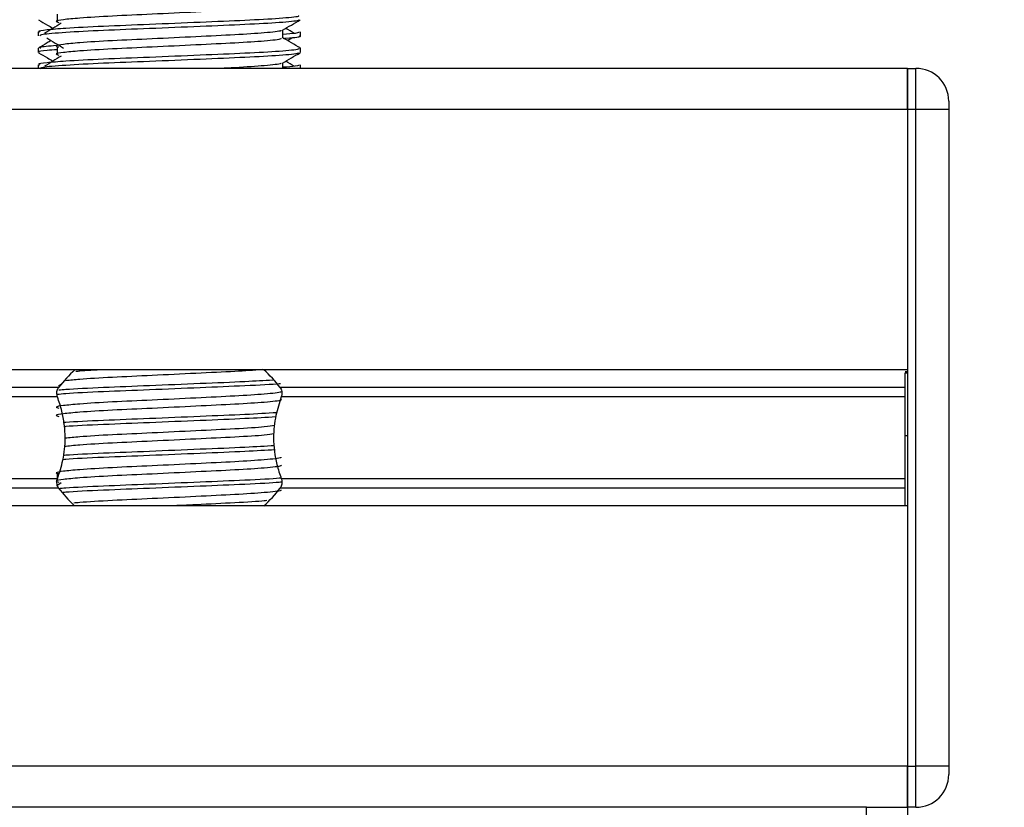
# Model space of a CAD drawing. Header units: millimetres. Extents: x 0 to 420, y 0 to 297.
# Tile 80 of 88: x 333.41 to 340.23, y 172.59 to 178.04. Entities that reach past the tile are written whole.
import ezdxf

# ---------------------------------------------------------------- set-up
doc = ezdxf.new("R2010")
doc.units = ezdxf.units.MM
doc.layers.add('QUOTE', color=174, linetype='Continuous')
doc.styles.add('SLDTEXTSTYLE3', font='TXT', dxfattribs={"width": 0.75})
doc.dimstyles.new('SLDDIMSTYLE0', dxfattribs={"dimtxt": 3, "dimasz": 3, "dimexe": 0, "dimexo": 0.0625, "dimgap": 0.75, "dimtad": 1, "dimlfac": 8.795212, "dimrnd": 1e-09, "dimzin": 12, "dimdsep": 46, "dimtxsty": 'SLDTEXTSTYLE3', "dimsah": 1, "dimcen": 0.09, "dimadec": 0, "dimazin": 3, "dimtfac": 1, "dimtdec": 3, "dimtofl": 0, "dimtmove": 0, "dimatfit": 3, "dimfxl": 0, "dimfrac": 2, "dimtolj": 1, "dimtzin": 12, "dimarcsym": 0})

# ---------------------------------------------------------------- blocks, each defined once
blk = doc.blocks.new('_D_2')
at = {"layer": 'QUOTE'}
for p, q in [((329.5081, 267.6518), (356.979, 267.6518)), ((354.979, 159.1724), (354.979, 267.6518)), ((343.2158, 159.1724), (356.979, 159.1724))]:
    blk.add_line(p, q, dxfattribs=at)
for points in [[(354.979, 267.6518), (354.479, 264.6518), (355.479, 264.6518)], [(354.979, 159.1724), (355.479, 162.1724), (354.479, 162.1724)]]:
    blk.add_solid(points, dxfattribs=at)
at = {"layer": 'QUOTE', "insert": (351.1118, 208.4246), "char_height": 3, "attachment_point": 1, "rotation": 90, "style": 'SLDTEXTSTYLE3'}
blk.add_mtext('954,1', dxfattribs=at)

msp = doc.modelspace()

# ---------------------------------------------------------------- linework, layer by layer
at = {"color": 7, "linetype": 'Continuous', "lineweight": 25}
for p, q in [((333.6651, 178.081), (333.6651, 178.0241)), ((335.2302, 177.9155), (335.2302, 177.9709)), ((333.5342, 177.9579), (333.5342, 177.9296)), ((335.263, 177.8977), (335.2935, 177.9163)), ((335.3533, 177.9296), (335.3533, 177.9579)), ((333.5342, 177.8442), (333.5342, 177.8158)), ((333.6651, 177.8536), (333.6651, 177.7967)), ((335.3533, 177.8158), (335.3533, 177.8442)), ((339.5602, 177.7052), (327.6787, 177.7052)), ((333.5342, 177.7305), (333.5342, 177.7052)), ((335.2302, 177.7052), (335.2302, 177.7435)), ((335.3533, 177.7052), (335.3533, 177.7305)), ((339.5602, 177.7052), (339.5602, 177.4209)), ((339.5602, 177.7052), (339.617, 177.7052)), ((339.5602, 177.4209), (339.5602, 177.7052)), ((339.617, 177.4209), (339.617, 177.7052)), ((339.5602, 177.4209), (280.4371, 177.4209)), ((339.5602, 177.4209), (339.5602, 175.6188)), ((339.617, 177.4209), (339.5602, 177.4209)), ((339.5602, 177.4209), (339.5602, 172.873)), ((339.8444, 177.4209), (339.617, 177.4209)), ((339.617, 172.873), (339.617, 177.4209)), ((339.8444, 177.4778), (339.8444, 177.4209)), ((339.8444, 177.4209), (339.8444, 172.873)), ((339.5602, 175.6188), (280.4371, 175.6188)), ((339.5602, 175.6046), (339.5431, 175.6046)), ((339.5431, 175.5963), (339.5602, 175.5963)), ((333.6945, 175.5166), (333.6743, 175.5042)), ((333.6763, 175.4956), (286.321, 175.4956)), ((339.5431, 175.4956), (335.2112, 175.4956)), ((333.6681, 175.4303), (286.3291, 175.4303)), ((339.5431, 175.4303), (335.2194, 175.4303)), ((339.5431, 175.1641), (339.5602, 175.1641)), ((339.5431, 175.1015), (339.5431, 175.1442)), ((333.6651, 174.8974), (333.6651, 174.8518)), ((333.6681, 174.8636), (286.3291, 174.8636)), ((333.6945, 174.8344), (333.6703, 174.8196)), ((339.5431, 174.8636), (335.2194, 174.8636)), ((333.6763, 174.7984), (286.321, 174.7984)), ((339.5431, 174.7984), (335.2112, 174.7984)), ((339.5602, 174.6751), (280.4371, 174.6751)), ((339.5602, 174.6751), (339.5602, 172.873)), ((339.5602, 172.873), (280.4371, 172.873)), ((339.5602, 172.873), (339.5602, 172.5887)), ((339.5602, 172.5887), (339.5602, 172.873)), ((339.5602, 172.873), (339.617, 172.873)), ((339.617, 172.5887), (339.617, 172.873)), ((339.8444, 172.873), (339.617, 172.873)), ((339.8444, 172.873), (339.8444, 172.8161)), ((339.2759, 172.5887), (329.6116, 172.5887)), ((339.2759, 171.2244), (339.2759, 172.5887)), ((339.2759, 172.5887), (339.5602, 172.5887)), ((339.617, 172.5887), (339.5602, 172.5887)), ((339.5602, 172.5887), (339.5602, 171.2244))]:
    msp.add_line(p, q, dxfattribs=at)
for centre, radius, start, end in [((339.617, 177.4778), 0.2274, 0, 90), ((334.4437, 174.9082), 0.9664, 132.66793, 142.57212), ((334.4437, 174.9082), 0.9664, 37.42788, 47.33207), ((334.4437, 175.3857), 0.9664, 217.42788, 226.78945), ((334.4437, 175.3857), 0.9664, 312.66793, 322.57212), ((339.617, 172.8161), 0.2274, 270, 0)]:
    msp.add_arc(centre, radius, start, end, dxfattribs=at)
for points, knots in [([(335.2166, 178.1427), (335.2191, 178.1405), (335.2266, 178.1339), (335.1159, 178.1212), (334.9083, 178.1079), (334.6293, 178.0947), (334.3256, 178.0797), (334.0382, 178.0671), (333.8257, 178.0542), (333.7033, 178.0419), (333.6461, 178.0328), (333.6684, 178.0267), (333.6783, 178.0239)], [0, 0, 0, 0, 0.059132, 0.177163, 0.292064, 0.406849, 0.524898, 0.638409, 0.754774, 0.844226, 0.930647, 1, 1, 1, 1]), ([(335.3376, 178.0716), (335.3404, 178.0694), (335.3489, 178.0628), (335.221, 178.0501), (334.981, 178.0369), (334.6584, 178.0236), (334.307, 178.0086), (333.975, 177.9961), (333.7281, 177.9832), (333.5899, 177.9708), (333.5267, 177.9634), (333.542, 177.9589), (333.5455, 177.9579)], [0, 0, 0, 0, 0.061077, 0.184512, 0.304677, 0.424721, 0.548174, 0.666888, 0.788581, 0.882129, 0.97251, 1, 1, 1, 1]), ([(333.5363, 178.0409), (333.5569, 178.029), (333.5904, 178.0096), (333.624, 177.9902), (333.6369, 177.9827)], [0, 0, 0, 0, 0.61317, 1, 1, 1, 1]), ([(335.3425, 178.0408), (335.3418, 178.0394), (335.3389, 178.0335), (335.2213, 178.0217), (334.981, 178.0085), (334.6583, 177.9952), (334.3074, 177.9802), (333.9737, 177.9676), (333.7112, 177.9536), (333.553, 177.9402), (333.548, 177.9327), (333.5459, 177.9296)], [0, 0, 0, 0, 0.039912, 0.166158, 0.289058, 0.411836, 0.5381, 0.659517, 0.783982, 0.909693, 1, 1, 1, 1]), ([(335.2278, 177.9695), (335.2483, 177.9814), (335.2895, 178.0052), (335.3306, 178.029), (335.3512, 178.0409)], [0, 0, 0, 0, 0.4999356, 1, 1, 1, 1]), ([(333.6945, 178.0179), (333.6751, 178.0061), (333.6363, 177.9823), (333.5976, 177.9586), (333.5783, 177.9467)], [0, 0, 0, 0, 0.49999, 1, 1, 1, 1]), ([(335.2163, 177.9693), (335.2172, 177.9681), (335.2214, 177.9623), (335.1143, 177.9506), (334.9087, 177.9374), (334.6292, 177.9242), (334.3256, 177.9092), (334.0382, 177.8966), (333.8257, 177.8837), (333.7033, 177.8713), (333.6461, 177.8622), (333.6684, 177.8561), (333.6784, 177.8534)], [0, 0, 0, 0, 0.035107, 0.156135, 0.273953, 0.391653, 0.512699, 0.629093, 0.748412, 0.840135, 0.92875, 1, 1, 1, 1]), ([(335.3092, 177.9467), (335.2898, 177.9586), (335.2703, 177.9706), (335.2507, 177.9826), (335.2505, 177.9827)], [0, 0, 0, 0, 0.989832, 1, 1, 1, 1]), ([(333.6244, 177.8977), (333.6155, 177.8925), (333.586, 177.8754), (333.5564, 177.8584), (333.5359, 177.8465)], [0, 0, 0, 0, 0.303338, 1, 1, 1, 1]), ([(333.594, 177.9163), (333.6134, 177.9045), (333.6522, 177.8807), (333.6908, 177.857), (333.7102, 177.8451)], [0, 0, 0, 0, 0.500011, 1, 1, 1, 1]), ([(335.2166, 177.9153), (335.2191, 177.9131), (335.2266, 177.9065), (335.1159, 177.8938), (334.9083, 177.8805), (334.6293, 177.8673), (334.3256, 177.8523), (334.0382, 177.8397), (333.8257, 177.8268), (333.7033, 177.8145), (333.6461, 177.8054), (333.6684, 177.7993), (333.6783, 177.7965)], [0, 0, 0, 0, 0.059132, 0.177163, 0.292064, 0.406849, 0.524898, 0.638409, 0.754774, 0.844226, 0.930647, 1, 1, 1, 1]), ([(335.342, 177.9579), (335.3425, 177.9545), (335.3433, 177.9488), (335.2631, 177.9425), (335.2302, 177.94)], [0, 0, 0, 0, 0.590683, 1, 1, 1, 1]), ([(335.3516, 177.8465), (335.331, 177.8584), (335.2906, 177.8818), (335.2501, 177.9052), (335.2302, 177.9167)], [0, 0, 0, 0, 0.508368, 1, 1, 1, 1]), ([(335.3415, 177.9296), (335.3449, 177.9285), (335.3618, 177.9231), (335.3181, 177.9163), (335.2387, 177.9112), (335.2327, 177.9108)], [0, 0, 0, 0, 0.18373, 0.938556, 1, 1, 1, 1]), ([(335.3376, 177.8442), (335.3404, 177.842), (335.3489, 177.8354), (335.221, 177.8228), (334.981, 177.8095), (334.6584, 177.7963), (334.307, 177.7812), (333.975, 177.7687), (333.7281, 177.7558), (333.5899, 177.7434), (333.5267, 177.736), (333.542, 177.7315), (333.5455, 177.7305)], [0, 0, 0, 0, 0.061077, 0.184512, 0.304677, 0.424721, 0.548174, 0.666888, 0.788581, 0.882129, 0.97251, 1, 1, 1, 1]), ([(333.6651, 177.8342), (333.6409, 177.8324), (333.5666, 177.827), (333.5311, 177.8212), (333.5397, 177.8168), (333.5417, 177.8158)], [0, 0, 0, 0, 0.270543, 0.831179, 1, 1, 1, 1]), ([(333.66, 177.8628), (333.6108, 177.8586), (333.5352, 177.8522), (333.5461, 177.8463), (333.5499, 177.8442)], [0, 0, 0, 0, 0.651043, 1, 1, 1, 1]), ([(333.5363, 177.8135), (333.5569, 177.8016), (333.5904, 177.7822), (333.624, 177.7628), (333.6369, 177.7553)], [0, 0, 0, 0, 0.61317, 1, 1, 1, 1]), ([(335.3425, 177.8134), (335.3418, 177.812), (335.3389, 177.8061), (335.2213, 177.7943), (334.981, 177.7811), (334.6583, 177.7678), (334.3074, 177.7528), (333.9737, 177.7402), (333.7112, 177.7262), (333.553, 177.7128), (333.548, 177.7053), (333.5459, 177.7022)], [0, 0, 0, 0, 0.039912, 0.166158, 0.289058, 0.411836, 0.5381, 0.659517, 0.783982, 0.909693, 1, 1, 1, 1]), ([(333.6945, 177.7905), (333.6751, 177.7787), (333.6363, 177.7549), (333.5976, 177.7312), (333.5783, 177.7193)], [0, 0, 0, 0, 0.49999, 1, 1, 1, 1]), ([(335.2278, 177.7421), (335.2483, 177.754), (335.2895, 177.7778), (335.3306, 177.8016), (335.3512, 177.8135)], [0, 0, 0, 0, 0.499936, 1, 1, 1, 1]), ([(335.3092, 177.7193), (335.2898, 177.7312), (335.2703, 177.7432), (335.2507, 177.7552), (335.2505, 177.7553)], [0, 0, 0, 0, 0.989832, 1, 1, 1, 1]), ([(335.2163, 177.7419), (335.2173, 177.7407), (335.2215, 177.735), (335.112, 177.7232), (334.958, 177.7129), (334.8327, 177.7068), (334.7996, 177.7052)], [0, 0, 0, 0, 0.110966, 0.493515, 0.865917, 1, 1, 1, 1]), ([(335.342, 177.7305), (335.3425, 177.7271), (335.3433, 177.7214), (335.2631, 177.7151), (335.2302, 177.7126)], [0, 0, 0, 0, 0.590683, 1, 1, 1, 1]), ([(335.0863, 175.619), (335.0275, 175.6148), (334.9052, 175.6062), (334.6283, 175.5934), (334.3255, 175.5783), (334.0393, 175.5658), (333.8301, 175.5533), (333.7561, 175.5453), (333.7267, 175.5422)], [0, 0, 0, 0, 0.164577, 0.342351, 0.525178, 0.700979, 0.881198, 1, 1, 1, 1]), ([(333.9904, 175.6188), (333.9274, 175.6154), (333.8477, 175.6111), (333.8043, 175.6066), (333.7953, 175.6057)], [0, 0, 0, 0, 0.791283, 1, 1, 1, 1]), ([(339.5431, 175.1641), (339.5431, 175.2548), (339.5431, 175.4179), (339.5431, 175.5415), (339.5431, 175.5963)], [0, 0, 0, 0, 0.555879, 1, 1, 1, 1]), ([(335.2146, 175.5216), (335.2114, 175.5213), (335.1666, 175.5162), (334.9718, 175.5071), (334.6612, 175.4939), (334.3053, 175.4788), (333.9791, 175.4663), (333.7502, 175.455), (333.6837, 175.4484), (333.6647, 175.4465)], [0, 0, 0, 0, 0.01403, 0.195615, 0.377018, 0.563572, 0.742964, 0.926859, 1, 1, 1, 1]), ([(335.1597, 175.5464), (335.0998, 175.5428), (334.9661, 175.5346), (334.657, 175.5223), (334.3066, 175.5073), (333.978, 175.4947), (333.7625, 175.484), (333.6929, 175.4778), (333.6772, 175.4764)], [0, 0, 0, 0, 0.157939, 0.352551, 0.552689, 0.745143, 0.942429, 1, 1, 1, 1]), ([(335.2163, 175.468), (335.2172, 175.4667), (335.2214, 175.461), (335.1143, 175.4493), (334.9087, 175.436), (334.6292, 175.4228), (334.3256, 175.4078), (334.0382, 175.3952), (333.8257, 175.3823), (333.7033, 175.37), (333.6461, 175.3609), (333.6684, 175.3547), (333.6784, 175.352)], [0, 0, 0, 0, 0.035107, 0.156135, 0.273953, 0.391653, 0.512699, 0.629093, 0.748412, 0.840135, 0.92875, 1, 1, 1, 1]), ([(333.6681, 175.4303), (333.6677, 175.4314), (333.6655, 175.4377), (333.6633, 175.4503), (333.6642, 175.4673), (333.6682, 175.4822), (333.6729, 175.491), (333.6759, 175.495), (333.6763, 175.4956)], [0, 0, 0, 0, 0.050855, 0.303029, 0.524066, 0.736559, 0.965311, 1, 1, 1, 1]), ([(335.2112, 175.4956), (335.2121, 175.4943), (335.2158, 175.4892), (335.2211, 175.4777), (335.2241, 175.4605), (335.2234, 175.4437), (335.2207, 175.4346), (335.2194, 175.4303)], [0, 0, 0, 0, 0.078666, 0.32958, 0.581802, 0.802882, 1, 1, 1, 1]), ([(335.2166, 175.414), (335.2191, 175.4118), (335.2266, 175.4052), (335.1159, 175.3925), (334.9083, 175.3792), (334.6293, 175.366), (334.3256, 175.3509), (334.0382, 175.3384), (333.8257, 175.3255), (333.7033, 175.3131), (333.6461, 175.304), (333.6684, 175.2979), (333.6783, 175.2952)], [0, 0, 0, 0, 0.059132, 0.1771634, 0.2920638, 0.4068492, 0.5248979, 0.6384095, 0.7547738, 0.8442256, 0.9306466, 1, 1, 1, 1]), ([(333.6681, 174.8636), (333.6819, 174.9057), (333.7109, 174.9941), (333.7286, 175.1574), (333.7084, 175.3104), (333.679, 175.3978), (333.6681, 175.4303)], [0, 0, 0, 0, 0.238482, 0.500213, 0.814203, 1, 1, 1, 1]), ([(335.2194, 175.4303), (335.2056, 175.3882), (335.1766, 175.2998), (335.1589, 175.1365), (335.1791, 174.9835), (335.2085, 174.8961), (335.2194, 174.8636)], [0, 0, 0, 0, 0.238482, 0.500213, 0.814203, 1, 1, 1, 1]), ([(335.1877, 175.3206), (335.1194, 175.3164), (334.9777, 175.3077), (334.6575, 175.2949), (334.306, 175.2799), (333.9796, 175.2673), (333.7762, 175.2575), (333.7146, 175.2522), (333.7086, 175.2516)], [0, 0, 0, 0, 0.183316, 0.38055, 0.583386, 0.778434, 0.978379, 1, 1, 1, 1]), ([(335.1811, 175.2918), (335.1148, 175.2878), (334.9749, 175.2792), (334.6575, 175.2665), (334.3055, 175.2514), (333.9817, 175.2389), (333.7726, 175.2291), (333.717, 175.2239), (333.7121, 175.2234)], [0, 0, 0, 0, 0.179269, 0.378106, 0.582588, 0.779221, 0.980789, 1, 1, 1, 1]), ([(335.1747, 175.2314), (335.1541, 175.2283), (335.1021, 175.2204), (334.9047, 175.2086), (334.6304, 175.1954), (334.325, 175.1804), (334.0394, 175.1678), (333.8277, 175.1552), (333.7523, 175.1471), (333.7214, 175.1437)], [0, 0, 0, 0, 0.102871, 0.259411, 0.415795, 0.576625, 0.731273, 0.889808, 1, 1, 1, 1]), ([(335.1686, 175.1738), (335.1495, 175.1709), (335.0989, 175.1633), (334.9044, 175.1518), (334.6304, 175.1386), (334.3251, 175.1235), (334.0392, 175.111), (333.8249, 175.0981), (333.7479, 175.0898), (333.7153, 175.0863)], [0, 0, 0, 0, 0.09449, 0.251354, 0.408061, 0.569224, 0.724192, 0.883055, 1, 1, 1, 1]), ([(339.5431, 174.6751), (339.5431, 174.6786), (339.5431, 174.6969), (339.5431, 174.7629), (339.5431, 174.8718), (339.5431, 175.0101), (339.5431, 175.1111), (339.5431, 175.1641)], [0, 0, 0, 0, 0.048032, 0.253697, 0.478596, 0.726306, 1, 1, 1, 1]), ([(335.1762, 175.0641), (335.1113, 175.0602), (334.9729, 175.0517), (334.6574, 175.0391), (334.3056, 175.024), (333.9812, 175.0115), (333.7696, 175.0015), (333.7125, 174.9961), (333.7057, 174.9954)], [0, 0, 0, 0, 0.1744293, 0.3724463, 0.5760865, 0.7719084, 0.9726462, 1, 1, 1, 1]), ([(335.1726, 175.0924), (335.1088, 175.0885), (334.9714, 175.0801), (334.6573, 175.0675), (334.3061, 175.0525), (333.9796, 175.0399), (333.7762, 175.0301), (333.7147, 175.0248), (333.7087, 175.0243)], [0, 0, 0, 0, 0.172996, 0.372772, 0.578221, 0.775782, 0.978303, 1, 1, 1, 1]), ([(335.2163, 175.0132), (335.2172, 175.0119), (335.2214, 175.0062), (335.1143, 174.9945), (334.9087, 174.9812), (334.6292, 174.968), (334.3256, 174.953), (334.0382, 174.9404), (333.8257, 174.9275), (333.7033, 174.9152), (333.6461, 174.9061), (333.6684, 174.9), (333.6784, 174.8972)], [0, 0, 0, 0, 0.035107, 0.156135, 0.273953, 0.391653, 0.512699, 0.629093, 0.748412, 0.840135, 0.92875, 1, 1, 1, 1]), ([(335.2166, 174.9592), (335.2191, 174.957), (335.2266, 174.9504), (335.1159, 174.9377), (334.9083, 174.9244), (334.6293, 174.9112), (334.3256, 174.8961), (334.0382, 174.8836), (333.8257, 174.8707), (333.7033, 174.8583), (333.6461, 174.8492), (333.6684, 174.8431), (333.6783, 174.8404)], [0, 0, 0, 0, 0.059132, 0.177163, 0.292064, 0.406849, 0.524898, 0.638409, 0.754774, 0.844226, 0.930647, 1, 1, 1, 1]), ([(333.6763, 174.7984), (333.6754, 174.7996), (333.6717, 174.8047), (333.6664, 174.8162), (333.6633, 174.8335), (333.6641, 174.8502), (333.6668, 174.8593), (333.6681, 174.8636)], [0, 0, 0, 0, 0.078666, 0.32958, 0.581802, 0.802882, 1, 1, 1, 1]), ([(335.2179, 174.8683), (335.2137, 174.8678), (335.1682, 174.8625), (334.9722, 174.8533), (334.661, 174.8401), (334.3056, 174.8251), (333.9782, 174.8125), (333.7613, 174.8017), (333.6911, 174.7955), (333.6746, 174.794)], [0, 0, 0, 0, 0.01903, 0.202799, 0.386383, 0.575181, 0.756731, 0.942838, 1, 1, 1, 1]), ([(335.2234, 174.8404), (335.2175, 174.8397), (335.1709, 174.8343), (334.9726, 174.8249), (334.6611, 174.8117), (334.3047, 174.7967), (333.9816, 174.7841), (333.7701, 174.7741), (333.7133, 174.7687), (333.7069, 174.7681)], [0, 0, 0, 0, 0.027578, 0.216123, 0.40448, 0.598185, 0.784454, 0.975399, 1, 1, 1, 1]), ([(335.2194, 174.8636), (335.2197, 174.8626), (335.2219, 174.8562), (335.2242, 174.8436), (335.2233, 174.8267), (335.2193, 174.8117), (335.2146, 174.8029), (335.2116, 174.7989), (335.2112, 174.7984)], [0, 0, 0, 0, 0.050855, 0.303029, 0.524066, 0.736559, 0.965311, 1, 1, 1, 1]), ([(335.2163, 174.7858), (335.2172, 174.7845), (335.2214, 174.7788), (335.1143, 174.7671), (334.9087, 174.7539), (334.6294, 174.7406), (334.3248, 174.7256), (334.0412, 174.713), (333.8547, 174.7023), (333.7947, 174.6961), (333.7811, 174.6947)], [0, 0, 0, 0, 0.044832, 0.19939, 0.349848, 0.500155, 0.654736, 0.803375, 0.95575, 1, 1, 1, 1]), ([(335.1185, 174.7126), (335.1132, 174.7119), (335.0728, 174.7064), (334.9011, 174.697), (334.6702, 174.6856), (334.5112, 174.678), (334.4517, 174.6751)], [0, 0, 0, 0, 0.055243, 0.419221, 0.782836, 1, 1, 1, 1])]:
    msp.add_open_spline(points, degree=3, knots=knots, dxfattribs=at)

# ---------------------------------------------------------------- dimensions: what is measured, and where the dimension line sits
at = {"layer": 'QUOTE'}
dim = msp.add_linear_dim(base=(354.979, 267.6518), p1=(341.2158, 159.1724), p2=(327.5081, 267.6518), angle=90, dimstyle='SLDDIMSTYLE0', dxfattribs=at)
dim.commit()
dim.dimension.update_dxf_attribs({"geometry": '_D_2', "text_midpoint": (354.979, 213.4121), "dimtype": 160})

doc.saveas('drawing.dxf')
